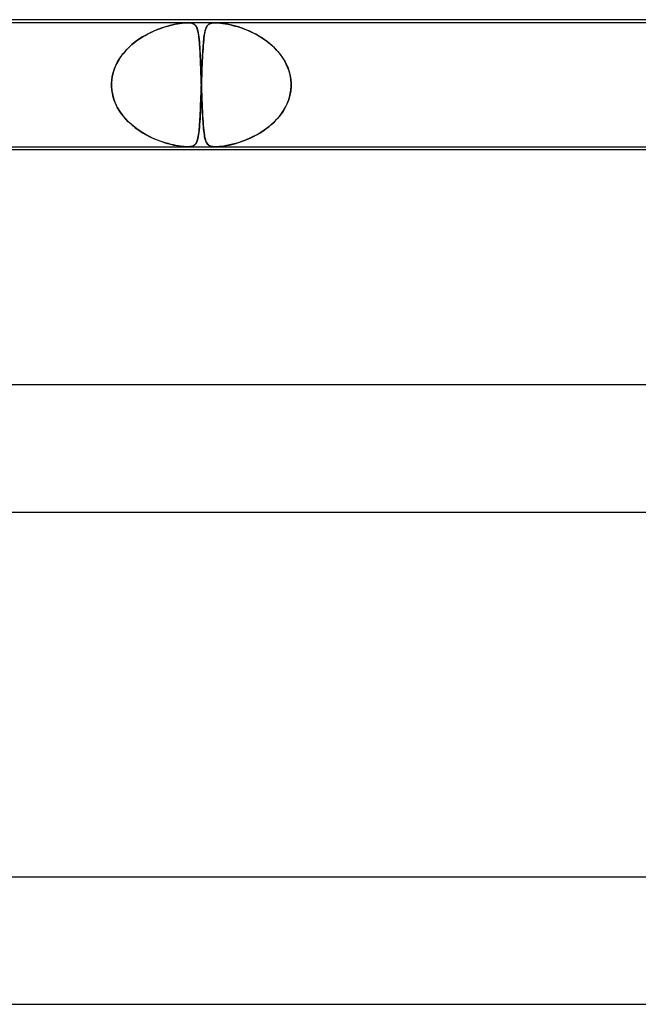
# Model space of a CAD drawing. Header units: millimetres. Extents: x -485 to 485, y -2 to 310.
# Tile 72 of 82: x 166 to 186, y 279 to 310. Entities that reach past the tile are written whole.
import ezdxf

# ---------------------------------------------------------------- set-up
doc = ezdxf.new("R2010")
doc.units = ezdxf.units.MM
doc.layers.add('HIDDEN', color=7, linetype='Continuous')
doc.layers.add('THICK', color=7, linetype='Continuous')

msp = doc.modelspace()

# ---------------------------------------------------------------- linework, layer by layer
at = {"layer": 'HIDDEN'}
for p, q in [((171.385, 309.9), (153.177, 309.9)), ((170.442, 309.691), (170.326, 309.643)), ((170.411, 309.679), (170.501, 309.714)), ((170.555, 309.733), (170.442, 309.691)), ((170.501, 309.714), (170.588, 309.745)), ((170.664, 309.769), (170.555, 309.733)), ((170.588, 309.745), (170.674, 309.772)), ((170.768, 309.8), (170.664, 309.769)), ((170.674, 309.772), (170.756, 309.797)), ((170.756, 309.797), (170.836, 309.818)), ((170.87, 309.826), (170.768, 309.8)), ((170.836, 309.818), (170.915, 309.837)), ((170.968, 309.848), (170.87, 309.826)), ((170.915, 309.837), (170.994, 309.854)), ((171.06, 309.866), (170.968, 309.848)), ((170.994, 309.854), (171.073, 309.869)), ((171.144, 309.88), (171.06, 309.866)), ((171.073, 309.869), (171.149, 309.881)), ((171.218, 309.89), (171.144, 309.88)), ((171.149, 309.881), (171.219, 309.89)), ((171.281, 309.896), (171.218, 309.89)), ((171.219, 309.89), (171.281, 309.896)), ((171.281, 309.896), (171.336, 309.899)), ((171.337, 309.899), (171.281, 309.896)), ((171.336, 309.899), (171.385, 309.9)), ((171.386, 309.9), (171.337, 309.899)), ((171.385, 309.9), (171.429, 309.899)), ((172.269, 309.9), (171.385, 309.9)), ((171.43, 309.899), (171.386, 309.9)), ((171.429, 309.899), (171.47, 309.896)), ((171.47, 309.896), (171.43, 309.899)), ((171.47, 309.896), (171.508, 309.89)), ((171.508, 309.89), (171.47, 309.896)), ((171.508, 309.89), (171.544, 309.88)), ((171.542, 309.881), (171.508, 309.89)), ((171.572, 309.869), (171.542, 309.881)), ((171.544, 309.88), (171.577, 309.866)), ((171.598, 309.854), (171.572, 309.869)), ((171.577, 309.866), (171.606, 309.848)), ((171.62, 309.837), (171.598, 309.854)), ((171.606, 309.848), (171.63, 309.826)), ((171.638, 309.818), (171.62, 309.837)), ((171.63, 309.826), (171.652, 309.8)), ((171.654, 309.797), (171.638, 309.818)), ((171.652, 309.8), (171.67, 309.769)), ((171.668, 309.772), (171.654, 309.797)), ((171.681, 309.745), (171.668, 309.772)), ((171.67, 309.769), (171.686, 309.733)), ((171.693, 309.714), (171.681, 309.745)), ((171.686, 309.733), (171.7, 309.691)), ((171.703, 309.679), (171.693, 309.714)), ((171.7, 309.691), (171.713, 309.643)), ((171.958, 309.711), (171.945, 309.667)), ((171.946, 309.674), (171.958, 309.71)), ((171.973, 309.749), (171.958, 309.711)), ((171.958, 309.71), (171.97, 309.742)), ((171.97, 309.742), (171.983, 309.77)), ((171.99, 309.782), (171.973, 309.749)), ((171.983, 309.77), (171.998, 309.795)), ((172.009, 309.81), (171.99, 309.782)), ((171.998, 309.795), (172.014, 309.817)), ((172.031, 309.834), (172.009, 309.81)), ((172.014, 309.817), (172.034, 309.837)), ((172.056, 309.854), (172.031, 309.834)), ((172.034, 309.837), (172.057, 309.855)), ((172.085, 309.87), (172.056, 309.854)), ((172.057, 309.855), (172.084, 309.87)), ((172.084, 309.87), (172.115, 309.882)), ((172.117, 309.882), (172.085, 309.87)), ((172.115, 309.882), (172.15, 309.89)), ((172.152, 309.891), (172.117, 309.882)), ((172.15, 309.89), (172.187, 309.896)), ((172.188, 309.896), (172.152, 309.891)), ((172.187, 309.896), (172.226, 309.899)), ((172.226, 309.899), (172.188, 309.896)), ((172.226, 309.899), (172.269, 309.9)), ((172.269, 309.9), (172.226, 309.899)), ((172.269, 309.9), (172.315, 309.899)), ((172.315, 309.899), (172.269, 309.9)), ((189.063, 309.9), (172.269, 309.9)), ((172.315, 309.899), (172.366, 309.896)), ((172.368, 309.896), (172.315, 309.899)), ((172.366, 309.896), (172.424, 309.891)), ((172.428, 309.89), (172.368, 309.896)), ((172.424, 309.891), (172.492, 309.882)), ((172.496, 309.882), (172.428, 309.89)), ((172.492, 309.882), (172.57, 309.87)), ((172.573, 309.87), (172.496, 309.882)), ((172.57, 309.87), (172.657, 309.854)), ((172.654, 309.855), (172.573, 309.87)), ((172.737, 309.837), (172.654, 309.855)), ((172.657, 309.854), (172.75, 309.834)), ((172.82, 309.817), (172.737, 309.837)), ((172.75, 309.834), (172.847, 309.81)), ((172.902, 309.795), (172.82, 309.817)), ((172.847, 309.81), (172.948, 309.782)), ((172.986, 309.77), (172.902, 309.795)), ((172.948, 309.782), (173.051, 309.749)), ((173.073, 309.742), (172.986, 309.77)), ((173.051, 309.749), (173.158, 309.711)), ((173.162, 309.71), (173.073, 309.742)), ((173.158, 309.711), (173.269, 309.667)), ((173.253, 309.674), (173.162, 309.71)), ((169.853, 309.383), (169.741, 309.301)), ((169.793, 309.34), (169.877, 309.398)), ((169.971, 309.459), (169.853, 309.383)), ((169.877, 309.398), (169.962, 309.453)), ((169.962, 309.453), (170.05, 309.505)), ((170.09, 309.527), (169.971, 309.459)), ((170.05, 309.505), (170.139, 309.553)), ((170.208, 309.589), (170.09, 309.527)), ((170.139, 309.553), (170.229, 309.599)), ((170.326, 309.643), (170.208, 309.589)), ((170.229, 309.599), (170.32, 309.641)), ((170.32, 309.641), (170.411, 309.679)), ((171.713, 309.641), (171.703, 309.679)), ((171.713, 309.643), (171.724, 309.589)), ((171.722, 309.599), (171.713, 309.641)), ((171.73, 309.553), (171.722, 309.599)), ((171.724, 309.589), (171.734, 309.527)), ((171.737, 309.505), (171.73, 309.553)), ((171.734, 309.527), (171.743, 309.459)), ((171.744, 309.453), (171.737, 309.505)), ((171.743, 309.459), (171.752, 309.383)), ((171.75, 309.398), (171.744, 309.453)), ((171.756, 309.34), (171.75, 309.398)), ((171.752, 309.383), (171.759, 309.301)), ((171.902, 309.429), (171.894, 309.353)), ((171.896, 309.378), (171.903, 309.436)), ((171.911, 309.499), (171.902, 309.429)), ((171.903, 309.436), (171.91, 309.491)), ((171.91, 309.491), (171.918, 309.542)), ((171.921, 309.561), (171.911, 309.499)), ((171.918, 309.542), (171.927, 309.59)), ((171.932, 309.617), (171.921, 309.561)), ((171.927, 309.59), (171.936, 309.634)), ((171.945, 309.667), (171.932, 309.617)), ((171.936, 309.634), (171.946, 309.674)), ((173.346, 309.634), (173.253, 309.674)), ((173.269, 309.667), (173.382, 309.617)), ((173.44, 309.59), (173.346, 309.634)), ((173.382, 309.617), (173.496, 309.561)), ((173.533, 309.542), (173.44, 309.59)), ((173.496, 309.561), (173.611, 309.499)), ((173.625, 309.491), (173.533, 309.542)), ((173.611, 309.499), (173.726, 309.429)), ((173.715, 309.436), (173.625, 309.491)), ((173.802, 309.378), (173.715, 309.436)), ((173.726, 309.429), (173.838, 309.353)), ((169.418, 309.001), (169.487, 309.076)), ((169.535, 309.124), (169.443, 309.029)), ((169.487, 309.076), (169.559, 309.147)), ((169.634, 309.215), (169.535, 309.124)), ((169.559, 309.147), (169.634, 309.214)), ((169.741, 309.301), (169.634, 309.215)), ((169.634, 309.214), (169.712, 309.279)), ((169.712, 309.279), (169.793, 309.34)), ((171.761, 309.279), (171.756, 309.34)), ((171.759, 309.301), (171.766, 309.215)), ((171.766, 309.214), (171.761, 309.279)), ((171.766, 309.215), (171.772, 309.124)), ((171.771, 309.147), (171.766, 309.214)), ((171.775, 309.076), (171.771, 309.147)), ((171.772, 309.124), (171.778, 309.029)), ((171.779, 309.001), (171.775, 309.076)), ((171.873, 309.096), (171.867, 309.002)), ((171.869, 309.034), (171.874, 309.109)), ((171.879, 309.186), (171.873, 309.096)), ((171.874, 309.109), (171.879, 309.182)), ((171.886, 309.271), (171.879, 309.186)), ((171.879, 309.182), (171.884, 309.251)), ((171.884, 309.251), (171.89, 309.316)), ((171.894, 309.353), (171.886, 309.271)), ((171.89, 309.316), (171.896, 309.378)), ((173.888, 309.316), (173.802, 309.378)), ((173.838, 309.353), (173.945, 309.271)), ((173.97, 309.251), (173.888, 309.316)), ((173.945, 309.271), (174.046, 309.186)), ((174.05, 309.182), (173.97, 309.251)), ((174.046, 309.186), (174.14, 309.096)), ((174.126, 309.109), (174.05, 309.182)), ((174.199, 309.034), (174.126, 309.109)), ((174.14, 309.096), (174.227, 309.002)), ((169.281, 308.826), (169.212, 308.719)), ((169.237, 308.759), (169.293, 308.843)), ((169.358, 308.929), (169.281, 308.826)), ((169.293, 308.843), (169.353, 308.924)), ((169.353, 308.924), (169.418, 309.001)), ((169.443, 309.029), (169.358, 308.929)), ((171.778, 309.029), (171.783, 308.929)), ((171.783, 308.924), (171.779, 309.001)), ((171.783, 308.929), (171.788, 308.826)), ((171.787, 308.843), (171.783, 308.924)), ((171.791, 308.759), (171.787, 308.843)), ((171.788, 308.826), (171.793, 308.719)), ((171.856, 308.803), (171.851, 308.698)), ((171.851, 308.696), (171.855, 308.785)), ((171.855, 308.785), (171.859, 308.871)), ((171.861, 308.905), (171.856, 308.803)), ((171.859, 308.871), (171.864, 308.954)), ((171.867, 309.002), (171.861, 308.905)), ((171.864, 308.954), (171.869, 309.034)), ((174.267, 308.954), (174.199, 309.034)), ((174.227, 309.002), (174.307, 308.905)), ((174.332, 308.871), (174.267, 308.954)), ((174.307, 308.905), (174.379, 308.803)), ((174.391, 308.785), (174.332, 308.871)), ((174.379, 308.803), (174.444, 308.698)), ((174.445, 308.696), (174.391, 308.785)), ((169.1, 308.492), (169.058, 308.373)), ((169.065, 308.395), (169.099, 308.49)), ((169.099, 308.49), (169.139, 308.582)), ((169.152, 308.607), (169.1, 308.492)), ((169.139, 308.582), (169.185, 308.672)), ((169.212, 308.719), (169.152, 308.607)), ((169.185, 308.672), (169.237, 308.759)), ((171.795, 308.672), (171.791, 308.759)), ((171.793, 308.719), (171.797, 308.607)), ((171.798, 308.582), (171.795, 308.672)), ((171.797, 308.607), (171.802, 308.492)), ((171.802, 308.49), (171.798, 308.582)), ((171.802, 308.492), (171.806, 308.373)), ((171.805, 308.395), (171.802, 308.49)), ((171.841, 308.477), (171.836, 308.362)), ((171.838, 308.409), (171.842, 308.507)), ((171.846, 308.59), (171.841, 308.477)), ((171.842, 308.507), (171.846, 308.603)), ((171.851, 308.698), (171.846, 308.59)), ((171.846, 308.603), (171.851, 308.696)), ((174.444, 308.698), (174.501, 308.59)), ((174.494, 308.603), (174.445, 308.696)), ((174.537, 308.507), (174.494, 308.603)), ((174.501, 308.59), (174.549, 308.477)), ((174.573, 308.409), (174.537, 308.507)), ((174.549, 308.477), (174.588, 308.362)), ((169.002, 308.101), (169.016, 308.201)), ((169.026, 308.25), (169.005, 308.125)), ((169.016, 308.201), (169.037, 308.299)), ((169.058, 308.373), (169.026, 308.25)), ((169.037, 308.299), (169.065, 308.395)), ((171.809, 308.299), (171.805, 308.395)), ((171.806, 308.373), (171.811, 308.25)), ((171.812, 308.201), (171.809, 308.299)), ((171.811, 308.25), (171.815, 308.125)), ((171.816, 308.101), (171.812, 308.201)), ((171.832, 308.243), (171.827, 308.122)), ((171.827, 308.105), (171.831, 308.208)), ((171.831, 308.208), (171.834, 308.309)), ((171.836, 308.362), (171.832, 308.243)), ((171.834, 308.309), (171.838, 308.409)), ((174.603, 308.309), (174.573, 308.409)), ((174.588, 308.362), (174.618, 308.243)), ((174.625, 308.208), (174.603, 308.309)), ((174.618, 308.243), (174.638, 308.122)), ((174.64, 308.105), (174.625, 308.208)), ((169.005, 308.125), (168.994, 308)), ((168.994, 308), (169.002, 308.101)), ((168.994, 307.983), (168.994, 308)), ((168.994, 308), (168.994, 307.983)), ((168.994, 307.967), (168.994, 307.983)), ((168.994, 307.983), (168.994, 307.967)), ((168.994, 307.95), (168.994, 307.967)), ((168.994, 307.967), (168.994, 307.95)), ((168.994, 307.933), (168.994, 307.95)), ((168.994, 307.95), (168.994, 307.933)), ((168.994, 307.917), (168.994, 307.933)), ((168.994, 307.933), (168.994, 307.917)), ((168.994, 307.9), (168.994, 307.917)), ((168.994, 307.917), (168.994, 307.9)), ((169.003, 307.787), (168.994, 307.9)), ((168.994, 307.9), (169.006, 307.76)), ((171.815, 308.125), (171.819, 308)), ((171.819, 307.9), (171.815, 307.762)), ((171.815, 307.786), (171.819, 307.9)), ((171.819, 308), (171.816, 308.101)), ((171.819, 308), (171.82, 307.983)), ((171.82, 307.983), (171.819, 308)), ((171.819, 307.9), (171.82, 307.917)), ((171.82, 307.917), (171.819, 307.9)), ((171.82, 307.983), (171.82, 307.967)), ((171.82, 307.967), (171.82, 307.983)), ((171.82, 307.967), (171.821, 307.95)), ((171.821, 307.95), (171.82, 307.967)), ((171.82, 307.917), (171.821, 307.933)), ((171.821, 307.933), (171.82, 307.917)), ((171.821, 307.95), (171.822, 307.967)), ((171.822, 307.967), (171.821, 307.95)), ((171.821, 307.95), (171.822, 307.933)), ((171.822, 307.933), (171.821, 307.95)), ((171.821, 307.933), (171.821, 307.95)), ((171.821, 307.95), (171.821, 307.933)), ((171.822, 307.983), (171.823, 308)), ((171.823, 308), (171.822, 307.983)), ((171.822, 307.967), (171.822, 307.983)), ((171.822, 307.983), (171.822, 307.967)), ((171.822, 307.933), (171.822, 307.917)), ((171.822, 307.917), (171.822, 307.933)), ((171.822, 307.917), (171.823, 307.9)), ((171.823, 307.9), (171.822, 307.917)), ((171.827, 308.122), (171.823, 308)), ((171.823, 308), (171.827, 308.105)), ((171.823, 307.9), (171.828, 307.76)), ((171.827, 307.787), (171.823, 307.9)), ((174.648, 307.9), (174.636, 307.762)), ((174.638, 308.122), (174.648, 308)), ((174.639, 307.786), (174.648, 307.9)), ((174.648, 308), (174.64, 308.105)), ((174.648, 308), (174.648, 307.983)), ((174.648, 307.983), (174.648, 308)), ((174.648, 307.983), (174.649, 307.967)), ((174.649, 307.967), (174.648, 307.983)), ((174.649, 307.933), (174.648, 307.917)), ((174.648, 307.917), (174.649, 307.933)), ((174.648, 307.917), (174.648, 307.9)), ((174.648, 307.9), (174.648, 307.917)), ((174.649, 307.967), (174.649, 307.95)), ((174.649, 307.95), (174.649, 307.967)), ((174.649, 307.95), (174.649, 307.933)), ((174.649, 307.933), (174.649, 307.95)), ((169.021, 307.675), (169.003, 307.787)), ((169.006, 307.76), (169.032, 307.622)), ((169.047, 307.564), (169.021, 307.675)), ((169.032, 307.622), (169.071, 307.487)), ((169.082, 307.454), (169.047, 307.564)), ((171.803, 307.452), (171.807, 307.561)), ((171.81, 307.624), (171.805, 307.49)), ((171.807, 307.561), (171.811, 307.673)), ((171.815, 307.762), (171.81, 307.624)), ((171.811, 307.673), (171.815, 307.786)), ((171.831, 307.675), (171.827, 307.787)), ((171.828, 307.76), (171.833, 307.622)), ((171.835, 307.564), (171.831, 307.675)), ((171.833, 307.622), (171.838, 307.487)), ((171.839, 307.454), (171.835, 307.564)), ((174.56, 307.452), (174.595, 307.561)), ((174.611, 307.624), (174.573, 307.49)), ((174.595, 307.561), (174.621, 307.673)), ((174.636, 307.762), (174.611, 307.624)), ((174.621, 307.673), (174.639, 307.786)), ((169.071, 307.487), (169.122, 307.356)), ((169.125, 307.348), (169.082, 307.454)), ((169.122, 307.356), (169.184, 307.23)), ((169.176, 307.245), (169.125, 307.348)), ((169.233, 307.146), (169.176, 307.245)), ((169.184, 307.23), (169.257, 307.11)), ((171.795, 307.235), (171.79, 307.115)), ((171.791, 307.143), (171.795, 307.243)), ((171.8, 307.36), (171.795, 307.235)), ((171.795, 307.243), (171.799, 307.346)), ((171.799, 307.346), (171.803, 307.452)), ((171.805, 307.49), (171.8, 307.36)), ((171.838, 307.487), (171.844, 307.356)), ((171.844, 307.348), (171.839, 307.454)), ((171.844, 307.356), (171.849, 307.23)), ((171.848, 307.245), (171.844, 307.348)), ((171.853, 307.146), (171.848, 307.245)), ((171.849, 307.23), (171.855, 307.11)), ((174.462, 307.235), (174.391, 307.115)), ((174.409, 307.143), (174.466, 307.243)), ((174.523, 307.36), (174.462, 307.235)), ((174.466, 307.243), (174.517, 307.346)), ((174.517, 307.346), (174.56, 307.452)), ((174.573, 307.49), (174.523, 307.36)), ((169.297, 307.051), (169.233, 307.146)), ((169.257, 307.11), (169.339, 306.995)), ((169.367, 306.959), (169.297, 307.051)), ((169.339, 306.995), (169.429, 306.886)), ((169.442, 306.872), (169.367, 306.959)), ((171.777, 306.869), (171.782, 306.956)), ((171.784, 307.001), (171.779, 306.892)), ((171.782, 306.956), (171.786, 307.048)), ((171.79, 307.115), (171.784, 307.001)), ((171.786, 307.048), (171.791, 307.143)), ((171.858, 307.051), (171.853, 307.146)), ((171.855, 307.11), (171.861, 306.995)), ((171.863, 306.959), (171.858, 307.051)), ((171.861, 306.995), (171.867, 306.886)), ((171.868, 306.872), (171.863, 306.959)), ((174.201, 306.869), (174.276, 306.956)), ((174.31, 307), (174.222, 306.892)), ((174.276, 306.956), (174.345, 307.048)), ((174.391, 307.115), (174.31, 307)), ((174.345, 307.048), (174.409, 307.143)), ((169.429, 306.886), (169.526, 306.784)), ((169.522, 306.788), (169.442, 306.872)), ((169.607, 306.709), (169.522, 306.788)), ((169.526, 306.784), (169.63, 306.689)), ((169.696, 306.634), (169.607, 306.709)), ((169.63, 306.689), (169.739, 306.6)), ((169.788, 306.563), (169.696, 306.634)), ((169.739, 306.6), (169.853, 306.518)), ((171.759, 306.606), (171.752, 306.523)), ((171.756, 306.56), (171.762, 306.631)), ((171.766, 306.695), (171.759, 306.606)), ((171.762, 306.631), (171.767, 306.706)), ((171.773, 306.791), (171.766, 306.695)), ((171.767, 306.706), (171.772, 306.785)), ((171.772, 306.785), (171.777, 306.869)), ((171.779, 306.892), (171.773, 306.791)), ((171.867, 306.886), (171.874, 306.784)), ((171.873, 306.788), (171.868, 306.872)), ((171.879, 306.709), (171.873, 306.788)), ((171.874, 306.784), (171.881, 306.689)), ((171.885, 306.634), (171.879, 306.709)), ((171.881, 306.689), (171.888, 306.6)), ((171.892, 306.563), (171.885, 306.634)), ((171.888, 306.6), (171.897, 306.518)), ((173.915, 306.606), (173.803, 306.523)), ((173.855, 306.56), (173.948, 306.631)), ((174.023, 306.695), (173.915, 306.606)), ((173.948, 306.631), (174.036, 306.706)), ((174.126, 306.79), (174.023, 306.695)), ((174.036, 306.706), (174.121, 306.785)), ((174.121, 306.785), (174.201, 306.869)), ((174.222, 306.892), (174.126, 306.79)), ((169.884, 306.497), (169.788, 306.563)), ((169.853, 306.518), (169.968, 306.443)), ((169.982, 306.434), (169.884, 306.497)), ((169.968, 306.443), (170.085, 306.375)), ((170.083, 306.376), (169.982, 306.434)), ((170.185, 306.322), (170.083, 306.376)), ((170.085, 306.375), (170.201, 306.315)), ((170.288, 306.273), (170.185, 306.322)), ((170.201, 306.315), (170.317, 306.261)), ((171.725, 306.319), (171.714, 306.265)), ((171.715, 306.27), (171.725, 306.32)), ((171.735, 306.381), (171.725, 306.319)), ((171.725, 306.32), (171.734, 306.374)), ((171.734, 306.374), (171.742, 306.432)), ((171.744, 306.448), (171.735, 306.381)), ((171.742, 306.432), (171.749, 306.494)), ((171.752, 306.523), (171.744, 306.448)), ((171.749, 306.494), (171.756, 306.56)), ((171.899, 306.497), (171.892, 306.563)), ((171.897, 306.518), (171.905, 306.443)), ((171.906, 306.434), (171.899, 306.497)), ((171.905, 306.443), (171.915, 306.375)), ((171.915, 306.376), (171.906, 306.434)), ((171.924, 306.322), (171.915, 306.376)), ((171.915, 306.375), (171.925, 306.315)), ((171.934, 306.273), (171.924, 306.322)), ((171.925, 306.315), (171.937, 306.261)), ((173.457, 306.319), (173.342, 306.265)), ((173.355, 306.27), (173.459, 306.32)), ((173.573, 306.38), (173.457, 306.319)), ((173.459, 306.32), (173.561, 306.374)), ((173.561, 306.374), (173.662, 306.432)), ((173.689, 306.448), (173.573, 306.38)), ((173.662, 306.432), (173.76, 306.494)), ((173.803, 306.523), (173.689, 306.448)), ((173.76, 306.494), (173.855, 306.56)), ((170.39, 306.229), (170.288, 306.273)), ((170.317, 306.261), (170.431, 306.213)), ((170.491, 306.19), (170.39, 306.229)), ((170.431, 306.213), (170.543, 306.171)), ((170.589, 306.155), (170.491, 306.19)), ((170.543, 306.171), (170.651, 306.135)), ((170.684, 306.124), (170.589, 306.155)), ((170.651, 306.135), (170.757, 306.103)), ((170.775, 306.098), (170.684, 306.124)), ((170.757, 306.103), (170.859, 306.076)), ((170.863, 306.075), (170.775, 306.098)), ((170.859, 306.076), (170.957, 306.054)), ((170.946, 306.056), (170.863, 306.075)), ((171.023, 306.04), (170.946, 306.056)), ((170.957, 306.054), (171.05, 306.035)), ((171.094, 306.028), (171.023, 306.04)), ((171.05, 306.035), (171.137, 306.021)), ((171.161, 306.018), (171.094, 306.028)), ((171.137, 306.021), (171.212, 306.011)), ((171.223, 306.01), (171.161, 306.018)), ((171.212, 306.011), (171.278, 306.005)), ((171.28, 306.005), (171.223, 306.01)), ((171.278, 306.005), (171.336, 306.001)), ((171.334, 306.001), (171.28, 306.005)), ((171.384, 306), (171.334, 306.001)), ((171.336, 306.001), (171.385, 306)), ((171.431, 306.001), (171.384, 306)), ((171.385, 306), (171.428, 306.001)), ((171.428, 306.001), (171.467, 306.004)), ((171.474, 306.005), (171.431, 306.001)), ((171.467, 306.004), (171.501, 306.009)), ((171.514, 306.012), (171.474, 306.005)), ((171.501, 306.009), (171.531, 306.016)), ((171.551, 306.023), (171.514, 306.012)), ((171.531, 306.016), (171.559, 306.026)), ((171.583, 306.037), (171.551, 306.023)), ((171.559, 306.026), (171.584, 306.038)), ((171.611, 306.056), (171.583, 306.037)), ((171.584, 306.038), (171.607, 306.053)), ((171.607, 306.053), (171.628, 306.072)), ((171.635, 306.079), (171.611, 306.056)), ((171.628, 306.072), (171.647, 306.095)), ((171.655, 306.106), (171.635, 306.079)), ((171.647, 306.095), (171.664, 306.121)), ((171.673, 306.138), (171.655, 306.106)), ((171.664, 306.121), (171.679, 306.152)), ((171.688, 306.175), (171.673, 306.138)), ((171.679, 306.152), (171.692, 306.186)), ((171.702, 306.217), (171.688, 306.175)), ((171.692, 306.186), (171.704, 306.226)), ((171.714, 306.265), (171.702, 306.217)), ((171.704, 306.226), (171.715, 306.27)), ((171.945, 306.229), (171.934, 306.273)), ((171.937, 306.261), (171.95, 306.213)), ((171.957, 306.19), (171.945, 306.229)), ((171.95, 306.213), (171.964, 306.171)), ((171.971, 306.155), (171.957, 306.19)), ((171.964, 306.171), (171.98, 306.135)), ((171.986, 306.124), (171.971, 306.155)), ((171.98, 306.135), (171.999, 306.103)), ((172.002, 306.098), (171.986, 306.124)), ((171.999, 306.103), (172.02, 306.076)), ((172.021, 306.075), (172.002, 306.098)), ((172.02, 306.076), (172.044, 306.054)), ((172.041, 306.056), (172.021, 306.075)), ((172.064, 306.04), (172.041, 306.056)), ((172.044, 306.054), (172.073, 306.035)), ((172.089, 306.028), (172.064, 306.04)), ((172.073, 306.035), (172.106, 306.021)), ((172.117, 306.018), (172.089, 306.028)), ((172.106, 306.021), (172.142, 306.011)), ((172.148, 306.01), (172.117, 306.018)), ((172.142, 306.011), (172.181, 306.005)), ((172.182, 306.005), (172.148, 306.01)), ((172.181, 306.005), (172.223, 306.001)), ((172.222, 306.001), (172.182, 306.005)), ((172.267, 306), (172.222, 306.001)), ((172.223, 306.001), (172.269, 306)), ((172.319, 306.001), (172.267, 306)), ((172.269, 306), (172.316, 306.001)), ((172.316, 306.001), (172.368, 306.004)), ((172.378, 306.005), (172.319, 306.001)), ((172.368, 306.004), (172.422, 306.009)), ((172.446, 306.012), (172.378, 306.005)), ((172.422, 306.009), (172.481, 306.016)), ((172.525, 306.022), (172.446, 306.012)), ((172.481, 306.016), (172.546, 306.026)), ((172.612, 306.037), (172.525, 306.022)), ((172.546, 306.026), (172.616, 306.038)), ((172.706, 306.056), (172.612, 306.037)), ((172.616, 306.038), (172.693, 306.053)), ((172.693, 306.053), (172.776, 306.072)), ((172.804, 306.079), (172.706, 306.056)), ((172.776, 306.072), (172.864, 306.095)), ((172.906, 306.106), (172.804, 306.079)), ((172.864, 306.095), (172.956, 306.121)), ((173.011, 306.138), (172.906, 306.106)), ((172.956, 306.121), (173.052, 306.152)), ((173.118, 306.174), (173.011, 306.138)), ((173.052, 306.152), (173.151, 306.186)), ((173.229, 306.217), (173.118, 306.174)), ((173.151, 306.186), (173.252, 306.226)), ((173.342, 306.265), (173.229, 306.217)), ((173.252, 306.226), (173.355, 306.27))]:
    msp.add_line(p, q, dxfattribs=at)
at = {"layer": 'THICK'}
for p, q in [((268, 310), (-268, 310)), ((2, 306), (188.085, 306)), ((171.384, 306), (171.384, 306)), ((171.384, 306), (171.384, 306)), ((171.384, 306), (171.384, 306)), ((171.384, 306), (171.384, 306)), ((171.384, 306), (171.384, 306)), ((171.384, 306), (171.384, 306)), ((187.395, 305.9), (38.184, 305.9)), ((275.5, 298.5), (-275.5, 298.5)), ((1.751, 294.5), (193.566, 294.5)), ((284, 283), (-284, 283)), ((1.801, 279), (199.541, 279))]:
    msp.add_line(p, q, dxfattribs=at)

doc.saveas('drawing.dxf')
